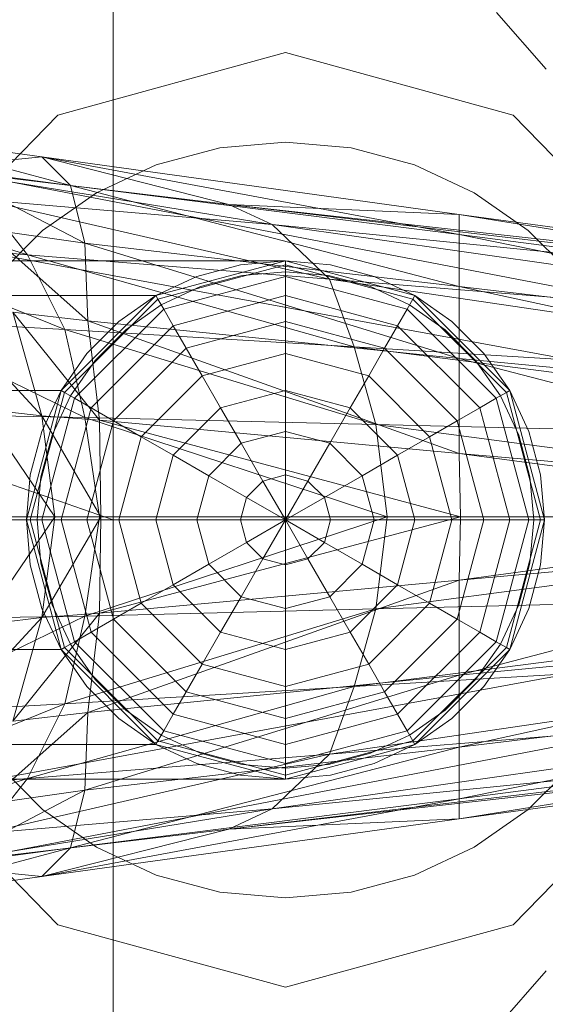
# Model space of a CAD drawing. Header units: metres. Extents: x 397.7 to 427.5, y 12.7 to 28.4.
# Tile 40 of 126: x 404.563 to 404.5995, y 27.2566 to 27.325. Entities that reach past the tile are written whole.
import ezdxf

# ---------------------------------------------------------------- set-up
doc = ezdxf.new("R2010")
doc.units = ezdxf.units.M
doc.layers.add('02_MOBILIARIO', color=7, linetype='Continuous', lineweight=18)
doc.layers.add('A-DETL-____-MBND', color=7, linetype='Continuous', lineweight=18)

# ---------------------------------------------------------------- blocks, each defined once
blk = doc.blocks.new('Family - Rentamans P5-151781-08_TEL_P5')
at = {"layer": 'A-DETL-____-MBND', "color": 253, "true_color": 0xaaaaaa}
for p, q in [((0.102728, 0.223949), (0.102728, 0.182758)), ((0, 0.218497), (0.102728, 0.182758)), ((0.129366, 0.218009), (0.132816, 0.214085)), ((0.098881, 0.210876), (0.114701, 0.215226)), ((0.114701, 0.215226), (0.098881, 0.210876)), ((0.114701, 0.215226), (0.130522, 0.210876)), ((0.130522, 0.210876), (0.114701, 0.215226)), ((0.087299, 0.198992), (0.098881, 0.210876)), ((0.098881, 0.210876), (0.087299, 0.198992)), ((0.130522, 0.210876), (0.142104, 0.198992)), ((0.142104, 0.198992), (0.130522, 0.210876)), ((0.086771, 0.209486), (0.097771, 0.207986)), ((0.099771, 0.205986), (0.086771, 0.209486)), ((0.110143, 0.208609), (0.114701, 0.209008)), ((0.110143, 0.208609), (0.114701, 0.209008)), ((0.114701, 0.209008), (0.11926, 0.208609)), ((0.114701, 0.209008), (0.11926, 0.208609)), ((0.086572, 0.207986), (0.138572, 0.197986)), ((0.086572, 0.207986), (0.138572, 0.197986)), ((0.097771, 0.207986), (0.089771, 0.207186)), ((0.097771, 0.207986), (0.110771, 0.204686)), ((0.099771, 0.205986), (0.097771, 0.207986)), ((0.097771, 0.207986), (0.126771, 0.203986)), ((0.126771, 0.202587), (0.097771, 0.207986)), ((0.105723, 0.207425), (0.110143, 0.208609)), ((0.105723, 0.207425), (0.110143, 0.208609)), ((0.11926, 0.208609), (0.12368, 0.207425)), ((0.11926, 0.208609), (0.12368, 0.207425)), ((0.101576, 0.205491), (0.105723, 0.207425)), ((0.101576, 0.205491), (0.105723, 0.207425)), ((0.12368, 0.207425), (0.127826, 0.205491)), ((0.12368, 0.207425), (0.127826, 0.205491)), ((0.089771, 0.207186), (0.113771, 0.203287)), ((0.089771, 0.207186), (0.110771, 0.204686)), ((0.090771, 0.207186), (0.099771, 0.205986)), ((0.100771, 0.201986), (0.090771, 0.207186)), ((0.079771, 0.206486), (0.096771, 0.201186)), ((0.100771, 0.201986), (0.099771, 0.205986)), ((0.099771, 0.205986), (0.126771, 0.202587)), ((0.126771, 0.198986), (0.099771, 0.205986)), ((0.097828, 0.202867), (0.101576, 0.205491)), ((0.097828, 0.202867), (0.101576, 0.205491)), ((0.127826, 0.205491), (0.131575, 0.202867)), ((0.127826, 0.205491), (0.131575, 0.202867)), ((0.093771, 0.204986), (0.096771, 0.201186)), ((0.093771, 0.204986), (0.117771, 0.199486)), ((0.113771, 0.203287), (0.093771, 0.204986)), ((0.110771, 0.204686), (0.113771, 0.203287)), ((0.110771, 0.204686), (0.170771, 0.197587)), ((0.126771, 0.203986), (0.110771, 0.204686)), ((0.110771, 0.204686), (0.170771, 0.197986)), ((0.170771, 0.197986), (0.110771, 0.204686)), ((0.126771, 0.203986), (0.170771, 0.197986)), ((0.126771, 0.202587), (0.126771, 0.203986)), ((0.126771, 0.203986), (0.170271, 0.196986)), ((0.138271, 0.193186), (0.082271, 0.203486)), ((0.138271, 0.193186), (0.082271, 0.203486)), ((0.113771, 0.203287), (0.117771, 0.199486)), ((0.113771, 0.203287), (0.170771, 0.195186)), ((0.170771, 0.197587), (0.113771, 0.203287)), ((0.093771, 0.202986), (0.100771, 0.201986)), ((0.100972, 0.196587), (0.093771, 0.202986)), ((0.094593, 0.199631), (0.097828, 0.202867)), ((0.094593, 0.199631), (0.097828, 0.202867)), ((0.126771, 0.198986), (0.126771, 0.202587)), ((0.126771, 0.202587), (0.170271, 0.196986)), ((0.169172, 0.193986), (0.126771, 0.202587)), ((0.131575, 0.202867), (0.13481, 0.199631)), ((0.131575, 0.202867), (0.13481, 0.199631)), ((0.083771, 0.202287), (0.099372, 0.195986)), ((0.083771, 0.202287), (0.096771, 0.201186)), ((0.100972, 0.196587), (0.100771, 0.201986)), ((0.100771, 0.201986), (0.126771, 0.198986)), ((0.126771, 0.193986), (0.100771, 0.201986)), ((0.096771, 0.201186), (0.099372, 0.195986)), ((0.096771, 0.201186), (0.119472, 0.194787)), ((0.096771, 0.201186), (0.117771, 0.199486)), ((0.114701, 0.200758), (0.02, 0.200758)), ((0.105701, 0.198347), (0.114701, 0.200758)), ((0.105701, 0.198347), (0.114701, 0.200758)), ((0.114701, 0.200758), (0.105701, 0.198347)), ((0.105701, 0.198347), (0.114701, 0.200758)), ((0.114701, 0.200485), (0.105838, 0.19811)), ((0.111576, 0.200485), (0.108545, 0.199673)), ((0.108545, 0.199673), (0.111576, 0.200485)), ((0.114701, 0.200758), (0.111576, 0.200485)), ((0.111576, 0.200485), (0.114701, 0.200758)), ((0.114701, 0.200758), (0.114701, 0.200485)), ((0.114701, 0.200758), (0.123701, 0.198347)), ((0.114701, 0.200758), (0.123701, 0.198347)), ((0.117827, 0.200485), (0.114701, 0.200758)), ((0.114701, 0.200758), (0.117827, 0.200485)), ((0.114701, 0.200485), (0.114701, 0.199673)), ((0.123565, 0.19811), (0.114701, 0.200485)), ((0.120858, 0.199673), (0.117827, 0.200485)), ((0.117827, 0.200485), (0.120858, 0.199673)), ((0.108802, 0.198968), (0.111706, 0.199746)), ((0.108802, 0.198968), (0.111706, 0.199746)), ((0.111706, 0.199746), (0.114701, 0.200008)), ((0.111706, 0.199746), (0.114701, 0.200008)), ((0.114701, 0.200008), (0.117697, 0.199746)), ((0.114701, 0.200008), (0.117697, 0.199746)), ((0.117697, 0.199746), (0.120601, 0.198968)), ((0.117697, 0.199746), (0.120601, 0.198968)), ((0.108545, 0.199673), (0.105701, 0.198347)), ((0.105701, 0.198347), (0.108545, 0.199673)), ((0.114701, 0.199673), (0.106244, 0.197406)), ((0.114701, 0.199673), (0.114701, 0.198347)), ((0.123159, 0.197406), (0.114701, 0.199673)), ((0.117771, 0.199486), (0.119472, 0.194787)), ((0.117771, 0.199486), (0.170771, 0.191686)), ((0.117771, 0.199486), (0.170771, 0.195186)), ((0.123701, 0.198347), (0.120858, 0.199673)), ((0.120858, 0.199673), (0.123701, 0.198347)), ((0.106076, 0.197697), (0.108802, 0.198968)), ((0.106076, 0.197697), (0.108802, 0.198968)), ((0.120601, 0.198968), (0.123326, 0.197697)), ((0.120601, 0.198968), (0.123326, 0.197697)), ((0.126771, 0.193986), (0.126771, 0.198986)), ((0.126771, 0.198986), (0.169172, 0.193986)), ((0.167572, 0.190087), (0.126771, 0.198986)), ((0.02, 0.198347), (0.105701, 0.198347)), ((0.105701, 0.198347), (0.02, 0.198347)), ((0.099113, 0.191758), (0.105701, 0.198347)), ((0.105701, 0.198347), (0.099113, 0.191758)), ((0.099113, 0.191758), (0.105701, 0.198347)), ((0.099113, 0.191758), (0.105701, 0.198347)), ((0.105838, 0.19811), (0.09935, 0.191621)), ((0.105701, 0.198347), (0.103131, 0.196547)), ((0.103131, 0.196547), (0.105701, 0.198347)), ((0.103613, 0.195972), (0.106076, 0.197697)), ((0.103613, 0.195972), (0.106076, 0.197697)), ((0.105701, 0.198347), (0.105838, 0.19811)), ((0.105838, 0.19811), (0.106244, 0.197406)), ((0.114701, 0.198347), (0.106907, 0.196258)), ((0.114701, 0.198347), (0.114701, 0.196547)), ((0.122496, 0.196258), (0.114701, 0.198347)), ((0.123565, 0.19811), (0.123159, 0.197406)), ((0.123326, 0.197697), (0.12579, 0.195972)), ((0.123326, 0.197697), (0.12579, 0.195972)), ((0.123701, 0.198347), (0.123565, 0.19811)), ((0.130053, 0.191621), (0.123565, 0.19811)), ((0.123701, 0.198347), (0.13029, 0.191758)), ((0.123701, 0.198347), (0.13029, 0.191758)), ((0.126272, 0.196547), (0.123701, 0.198347)), ((0.123701, 0.198347), (0.126272, 0.196547)), ((0.090771, 0.197587), (0.097771, 0.189986)), ((0.095771, 0.197186), (0.100972, 0.196587)), ((0.097771, 0.189986), (0.095771, 0.197186)), ((0.095771, 0.197186), (0.101771, 0.189686)), ((0.106244, 0.197406), (0.100053, 0.191215)), ((0.106244, 0.197406), (0.106907, 0.196258)), ((0.123159, 0.197406), (0.122496, 0.196258)), ((0.12935, 0.191215), (0.123159, 0.197406)), ((0.099372, 0.195986), (0.086771, 0.196686)), ((0.086771, 0.196686), (0.100771, 0.189886)), ((0.103131, 0.196547), (0.100913, 0.194328)), ((0.100913, 0.194328), (0.103131, 0.196547)), ((0.101771, 0.189686), (0.100972, 0.196587)), ((0.100972, 0.196587), (0.126771, 0.193986)), ((0.126771, 0.187386), (0.100972, 0.196587)), ((0.114701, 0.196547), (0.107807, 0.1947)), ((0.114701, 0.196547), (0.114701, 0.194328)), ((0.121596, 0.1947), (0.114701, 0.196547)), ((0.12849, 0.194328), (0.126272, 0.196547)), ((0.126272, 0.196547), (0.12849, 0.194328)), ((0.099372, 0.195986), (0.100771, 0.189886)), ((0.119472, 0.194787), (0.099372, 0.195986)), ((0.099372, 0.195986), (0.120972, 0.189386)), ((0.106907, 0.196258), (0.101201, 0.190552)), ((0.101487, 0.193846), (0.103613, 0.195972)), ((0.101487, 0.193846), (0.103613, 0.195972)), ((0.106907, 0.196258), (0.107807, 0.1947)), ((0.122496, 0.196258), (0.121596, 0.1947)), ((0.128201, 0.190552), (0.122496, 0.196258)), ((0.12579, 0.195972), (0.127916, 0.193846)), ((0.12579, 0.195972), (0.127916, 0.193846)), ((0.100913, 0.194328), (0.099113, 0.191758)), ((0.099113, 0.191758), (0.100913, 0.194328)), ((0.107807, 0.1947), (0.10276, 0.189653)), ((0.107807, 0.1947), (0.108916, 0.192778)), ((0.114701, 0.194328), (0.108916, 0.192778)), ((0.114701, 0.194328), (0.114701, 0.191758)), ((0.120487, 0.192778), (0.114701, 0.194328)), ((0.119472, 0.194787), (0.120972, 0.189386)), ((0.170771, 0.191686), (0.119472, 0.194787)), ((0.119472, 0.194787), (0.170771, 0.188186)), ((0.121596, 0.1947), (0.120487, 0.192778)), ((0.126643, 0.189653), (0.121596, 0.1947)), ((0.13029, 0.191758), (0.12849, 0.194328)), ((0.12849, 0.194328), (0.13029, 0.191758)), ((0.099763, 0.191383), (0.101487, 0.193846)), ((0.099763, 0.191383), (0.101487, 0.193846)), ((0.126771, 0.187386), (0.126771, 0.193986)), ((0.126771, 0.193986), (0.167572, 0.190087)), ((0.165172, 0.183986), (0.126771, 0.193986)), ((0.127916, 0.193846), (0.12964, 0.191383)), ((0.127916, 0.193846), (0.12964, 0.191383)), ((0.108916, 0.192778), (0.104681, 0.188543)), ((0.108916, 0.192778), (0.110201, 0.190552)), ((0.120487, 0.192778), (0.119201, 0.190552)), ((0.124722, 0.188543), (0.120487, 0.192778)), ((0.099113, 0.191758), (0.02, 0.191758)), ((0.099113, 0.191758), (0.02, 0.191758)), ((0.096701, 0.182758), (0.099113, 0.191758)), ((0.099113, 0.191758), (0.096701, 0.182758)), ((0.096701, 0.182758), (0.099113, 0.191758)), ((0.096701, 0.182758), (0.099113, 0.191758)), ((0.09935, 0.191621), (0.096975, 0.182758)), ((0.099113, 0.191758), (0.097787, 0.188914)), ((0.097787, 0.188914), (0.099113, 0.191758)), ((0.099113, 0.191758), (0.09935, 0.191621)), ((0.09935, 0.191621), (0.100053, 0.191215)), ((0.114701, 0.191758), (0.110201, 0.190552)), ((0.114701, 0.191758), (0.114701, 0.188914)), ((0.119201, 0.190552), (0.114701, 0.191758)), ((0.130053, 0.191621), (0.12935, 0.191215)), ((0.13029, 0.191758), (0.130053, 0.191621)), ((0.132428, 0.182758), (0.130053, 0.191621)), ((0.13029, 0.191758), (0.132701, 0.182758)), ((0.13029, 0.191758), (0.132701, 0.182758)), ((0.131616, 0.188914), (0.13029, 0.191758)), ((0.13029, 0.191758), (0.131616, 0.188914)), ((0.100053, 0.191215), (0.097787, 0.182758)), ((0.098492, 0.188658), (0.099763, 0.191383)), ((0.098492, 0.188658), (0.099763, 0.191383)), ((0.100053, 0.191215), (0.101201, 0.190552)), ((0.12935, 0.191215), (0.128201, 0.190552)), ((0.131616, 0.182758), (0.12935, 0.191215)), ((0.12964, 0.191383), (0.130911, 0.188658)), ((0.12964, 0.191383), (0.130911, 0.188658)), ((0.093572, 0.190486), (0.097771, 0.189986)), ((0.093572, 0.190486), (0.098672, 0.182986)), ((0.101201, 0.190552), (0.099113, 0.182758)), ((0.101201, 0.190552), (0.10276, 0.189653)), ((0.110201, 0.190552), (0.106907, 0.187258)), ((0.110201, 0.190552), (0.111623, 0.18809)), ((0.119201, 0.190552), (0.11778, 0.18809)), ((0.122496, 0.187258), (0.119201, 0.190552)), ((0.128201, 0.190552), (0.126643, 0.189653)), ((0.13029, 0.182758), (0.128201, 0.190552)), ((0.100771, 0.189886), (0.088472, 0.190087)), ((0.097771, 0.189986), (0.101771, 0.189686)), ((0.098672, 0.182986), (0.097771, 0.189986)), ((0.097771, 0.189986), (0.101872, 0.182986)), ((0.100771, 0.189886), (0.101771, 0.182986)), ((0.120972, 0.189386), (0.100771, 0.189886)), ((0.100771, 0.189886), (0.121771, 0.182986)), ((0.10276, 0.189653), (0.100913, 0.182758)), ((0.101771, 0.189686), (0.126771, 0.187386)), ((0.101872, 0.182986), (0.101771, 0.189686)), ((0.101771, 0.189686), (0.126872, 0.182986)), ((0.10276, 0.189653), (0.104681, 0.188543)), ((0.126643, 0.189653), (0.124722, 0.188543)), ((0.12849, 0.182758), (0.126643, 0.189653)), ((0.097787, 0.188914), (0.096975, 0.185884)), ((0.096975, 0.185884), (0.097787, 0.188914)), ((0.114701, 0.188914), (0.111623, 0.18809)), ((0.114701, 0.188914), (0.114701, 0.185884)), ((0.11778, 0.18809), (0.114701, 0.188914)), ((0.120972, 0.189386), (0.121771, 0.182986)), ((0.170771, 0.188186), (0.120972, 0.189386)), ((0.120972, 0.189386), (0.169271, 0.182986)), ((0.132428, 0.185884), (0.131616, 0.188914)), ((0.131616, 0.188914), (0.132428, 0.185884)), ((0.097714, 0.185754), (0.098492, 0.188658)), ((0.097714, 0.185754), (0.098492, 0.188658)), ((0.104681, 0.188543), (0.103131, 0.182758)), ((0.104681, 0.188543), (0.106907, 0.187258)), ((0.124722, 0.188543), (0.122496, 0.187258)), ((0.126272, 0.182758), (0.124722, 0.188543)), ((0.130911, 0.188658), (0.131689, 0.185754)), ((0.130911, 0.188658), (0.131689, 0.185754)), ((0.111623, 0.18809), (0.10937, 0.185836)), ((0.111623, 0.18809), (0.113139, 0.185465)), ((0.11778, 0.18809), (0.116264, 0.185465)), ((0.120033, 0.185836), (0.11778, 0.18809)), ((0.106907, 0.187258), (0.105701, 0.182758)), ((0.106907, 0.187258), (0.10937, 0.185836)), ((0.122496, 0.187258), (0.120033, 0.185836)), ((0.123701, 0.182758), (0.122496, 0.187258)), ((0.126872, 0.182986), (0.126771, 0.187386)), ((0.126771, 0.187386), (0.165172, 0.183986)), ((0.159771, 0.182986), (0.126771, 0.187386)), ((0.096975, 0.185884), (0.096701, 0.182758)), ((0.096701, 0.182758), (0.096975, 0.185884)), ((0.097451, 0.182758), (0.097714, 0.185754)), ((0.097451, 0.182758), (0.097714, 0.185754)), ((0.10937, 0.185836), (0.108545, 0.182758)), ((0.10937, 0.185836), (0.111995, 0.184321)), ((0.113139, 0.185465), (0.111995, 0.184321)), ((0.114701, 0.185884), (0.113139, 0.185465)), ((0.113139, 0.185465), (0.114701, 0.182758)), ((0.114701, 0.185884), (0.114701, 0.182758)), ((0.116264, 0.185465), (0.114701, 0.185884)), ((0.116264, 0.185465), (0.114701, 0.182758)), ((0.117408, 0.184321), (0.116264, 0.185465)), ((0.120033, 0.185836), (0.117408, 0.184321)), ((0.120858, 0.182758), (0.120033, 0.185836)), ((0.131689, 0.185754), (0.131951, 0.182758)), ((0.131689, 0.185754), (0.131951, 0.182758)), ((0.132701, 0.182758), (0.132428, 0.185884)), ((0.132428, 0.185884), (0.132701, 0.182758)), ((0.111995, 0.184321), (0.111576, 0.182758)), ((0.111995, 0.184321), (0.114701, 0.182758)), ((0.117408, 0.184321), (0.114701, 0.182758)), ((0.117827, 0.182758), (0.117408, 0.184321)), ((0.102728, 0.182758), (0, 0.182758)), ((0.096701, 0.182758), (0.02, 0.182758)), ((0.096701, 0.182758), (0.02, 0.182758)), ((0.101771, 0.182986), (0.089372, 0.182986)), ((0.093572, 0.175486), (0.098672, 0.182986)), ((0.095172, 0.182986), (0.098672, 0.182986)), ((0.096975, 0.182758), (0.096701, 0.182758)), ((0.099113, 0.173758), (0.096701, 0.182758)), ((0.099113, 0.173758), (0.096701, 0.182758)), ((0.096701, 0.182758), (0.099113, 0.173758)), ((0.099113, 0.173758), (0.096701, 0.182758)), ((0.096701, 0.182758), (0.096975, 0.179632)), ((0.096975, 0.179632), (0.096701, 0.182758)), ((0.097787, 0.182758), (0.096975, 0.182758)), ((0.096975, 0.182758), (0.09935, 0.173895)), ((0.097714, 0.179763), (0.097451, 0.182758)), ((0.097714, 0.179763), (0.097451, 0.182758)), ((0.098672, 0.182986), (0.097771, 0.175986)), ((0.097771, 0.175986), (0.101872, 0.182986)), ((0.099113, 0.182758), (0.097787, 0.182758)), ((0.097787, 0.182758), (0.100053, 0.174301)), ((0.098672, 0.182986), (0.101872, 0.182986)), ((0.100913, 0.182758), (0.099113, 0.182758)), ((0.099113, 0.182758), (0.101201, 0.174964)), ((0.101771, 0.182986), (0.100771, 0.176087)), ((0.121771, 0.182986), (0.100771, 0.176087)), ((0.103131, 0.182758), (0.100913, 0.182758)), ((0.100913, 0.182758), (0.10276, 0.175864)), ((0.121771, 0.182986), (0.101771, 0.182986)), ((0.101872, 0.182986), (0.101771, 0.176287)), ((0.101771, 0.176287), (0.126872, 0.182986)), ((0.101872, 0.182986), (0.126872, 0.182986)), ((0.102728, 0.182758), (0.102728, 0.141568)), ((0.105701, 0.182758), (0.103131, 0.182758)), ((0.103131, 0.182758), (0.104681, 0.176973)), ((0.108545, 0.182758), (0.105701, 0.182758)), ((0.105701, 0.182758), (0.106907, 0.178258)), ((0.111576, 0.182758), (0.108545, 0.182758)), ((0.108545, 0.182758), (0.10937, 0.17968)), ((0.114701, 0.182758), (0.111576, 0.182758)), ((0.111576, 0.182758), (0.111995, 0.181195)), ((0.111995, 0.181195), (0.114701, 0.182758)), ((0.113139, 0.180051), (0.114701, 0.182758)), ((0.117827, 0.182758), (0.114701, 0.182758)), ((0.117408, 0.181195), (0.114701, 0.182758)), ((0.116264, 0.180051), (0.114701, 0.182758)), ((0.114701, 0.179632), (0.114701, 0.182758)), ((0.117408, 0.181195), (0.117827, 0.182758)), ((0.120858, 0.182758), (0.117827, 0.182758)), ((0.120033, 0.17968), (0.120858, 0.182758)), ((0.123701, 0.182758), (0.120858, 0.182758)), ((0.121771, 0.182986), (0.120972, 0.176587)), ((0.169271, 0.182986), (0.120972, 0.176587)), ((0.169271, 0.182986), (0.121771, 0.182986)), ((0.122496, 0.178258), (0.123701, 0.182758)), ((0.126272, 0.182758), (0.123701, 0.182758)), ((0.124722, 0.176973), (0.126272, 0.182758)), ((0.12849, 0.182758), (0.126272, 0.182758)), ((0.126643, 0.175864), (0.12849, 0.182758)), ((0.126872, 0.182986), (0.126771, 0.178587)), ((0.126771, 0.178587), (0.159771, 0.182986)), ((0.126872, 0.182986), (0.159771, 0.182986)), ((0.128201, 0.174964), (0.13029, 0.182758)), ((0.13029, 0.182758), (0.12849, 0.182758)), ((0.12935, 0.174301), (0.131616, 0.182758)), ((0.130053, 0.173895), (0.132428, 0.182758)), ((0.131616, 0.182758), (0.13029, 0.182758)), ((0.132701, 0.182758), (0.13029, 0.173758)), ((0.132701, 0.182758), (0.13029, 0.173758)), ((0.132428, 0.182758), (0.131616, 0.182758)), ((0.131951, 0.182758), (0.131689, 0.179763)), ((0.131951, 0.182758), (0.131689, 0.179763)), ((0.132701, 0.182758), (0.132428, 0.182758)), ((0.132428, 0.179632), (0.132701, 0.182758)), ((0.132701, 0.182758), (0.132428, 0.179632)), ((0.126771, 0.178587), (0.165172, 0.181986)), ((0.126771, 0.171986), (0.165172, 0.181986)), ((0.10937, 0.17968), (0.111995, 0.181195)), ((0.111995, 0.181195), (0.113139, 0.180051)), ((0.116264, 0.180051), (0.117408, 0.181195)), ((0.120033, 0.17968), (0.117408, 0.181195)), ((0.111623, 0.177427), (0.113139, 0.180051)), ((0.113139, 0.180051), (0.114701, 0.179632)), ((0.114701, 0.179632), (0.116264, 0.180051)), ((0.11778, 0.177427), (0.116264, 0.180051)), ((0.096975, 0.179632), (0.097787, 0.176602)), ((0.097787, 0.176602), (0.096975, 0.179632)), ((0.098492, 0.176858), (0.097714, 0.179763)), ((0.098492, 0.176858), (0.097714, 0.179763)), ((0.106907, 0.178258), (0.10937, 0.17968)), ((0.10937, 0.17968), (0.111623, 0.177427)), ((0.114701, 0.176602), (0.114701, 0.179632)), ((0.11778, 0.177427), (0.120033, 0.17968)), ((0.122496, 0.178258), (0.120033, 0.17968)), ((0.131689, 0.179763), (0.130911, 0.176858)), ((0.131689, 0.179763), (0.130911, 0.176858)), ((0.131616, 0.176602), (0.132428, 0.179632)), ((0.132428, 0.179632), (0.131616, 0.176602)), ((0.100972, 0.169386), (0.126771, 0.178587)), ((0.101771, 0.176287), (0.126771, 0.178587)), ((0.126771, 0.178587), (0.126771, 0.171986)), ((0.104681, 0.176973), (0.106907, 0.178258)), ((0.106907, 0.178258), (0.110201, 0.174964)), ((0.119201, 0.174964), (0.122496, 0.178258)), ((0.124722, 0.176973), (0.122496, 0.178258)), ((0.110201, 0.174964), (0.111623, 0.177427)), ((0.111623, 0.177427), (0.114701, 0.176602)), ((0.114701, 0.176602), (0.11778, 0.177427)), ((0.119201, 0.174964), (0.11778, 0.177427)), ((0.170771, 0.177787), (0.119472, 0.171186)), ((0.170771, 0.177787), (0.120972, 0.176587)), ((0.097787, 0.176602), (0.099113, 0.173758)), ((0.099113, 0.173758), (0.097787, 0.176602)), ((0.099763, 0.174133), (0.098492, 0.176858)), ((0.099763, 0.174133), (0.098492, 0.176858)), ((0.120972, 0.176587), (0.099372, 0.169986)), ((0.120972, 0.176587), (0.100771, 0.176087)), ((0.10276, 0.175864), (0.104681, 0.176973)), ((0.104681, 0.176973), (0.108916, 0.172738)), ((0.114701, 0.173758), (0.114701, 0.176602)), ((0.120972, 0.176587), (0.119472, 0.171186)), ((0.120487, 0.172738), (0.124722, 0.176973)), ((0.126643, 0.175864), (0.124722, 0.176973)), ((0.130911, 0.176858), (0.12964, 0.174133)), ((0.130911, 0.176858), (0.12964, 0.174133)), ((0.13029, 0.173758), (0.131616, 0.176602)), ((0.131616, 0.176602), (0.13029, 0.173758)), ((0.100771, 0.176087), (0.086771, 0.169287)), ((0.100771, 0.176087), (0.088472, 0.175886)), ((0.090771, 0.168386), (0.097771, 0.175986)), ((0.093572, 0.175486), (0.097771, 0.175986)), ((0.095771, 0.168787), (0.101771, 0.176287)), ((0.097771, 0.175986), (0.095771, 0.168787)), ((0.097771, 0.175986), (0.101771, 0.176287)), ((0.100771, 0.176087), (0.099372, 0.169986)), ((0.101771, 0.176287), (0.100972, 0.169386)), ((0.101201, 0.174964), (0.10276, 0.175864)), ((0.10276, 0.175864), (0.107807, 0.170817)), ((0.121596, 0.170817), (0.126643, 0.175864)), ((0.128201, 0.174964), (0.126643, 0.175864)), ((0.126771, 0.171986), (0.167572, 0.175886)), ((0.126771, 0.166986), (0.167572, 0.175886)), ((0.100053, 0.174301), (0.101201, 0.174964)), ((0.101201, 0.174964), (0.106907, 0.169258)), ((0.108916, 0.172738), (0.110201, 0.174964)), ((0.110201, 0.174964), (0.114701, 0.173758)), ((0.114701, 0.173758), (0.119201, 0.174964)), ((0.120487, 0.172738), (0.119201, 0.174964)), ((0.122496, 0.169258), (0.128201, 0.174964)), ((0.12935, 0.174301), (0.128201, 0.174964)), ((0.099113, 0.173758), (0.02, 0.173758)), ((0.099113, 0.173758), (0.02, 0.173758)), ((0.099113, 0.173758), (0.09935, 0.173895)), ((0.105701, 0.16717), (0.099113, 0.173758)), ((0.105701, 0.16717), (0.099113, 0.173758)), ((0.099113, 0.173758), (0.105701, 0.16717)), ((0.105701, 0.16717), (0.099113, 0.173758)), ((0.099113, 0.173758), (0.100913, 0.171188)), ((0.100913, 0.171188), (0.099113, 0.173758)), ((0.09935, 0.173895), (0.100053, 0.174301)), ((0.09935, 0.173895), (0.105838, 0.167406)), ((0.101487, 0.17167), (0.099763, 0.174133)), ((0.101487, 0.17167), (0.099763, 0.174133)), ((0.100053, 0.174301), (0.106244, 0.16811)), ((0.114701, 0.171188), (0.114701, 0.173758)), ((0.170771, 0.174287), (0.117771, 0.166486)), ((0.170771, 0.174287), (0.119472, 0.171186)), ((0.123159, 0.16811), (0.12935, 0.174301)), ((0.123565, 0.167406), (0.130053, 0.173895)), ((0.13029, 0.173758), (0.123701, 0.16717)), ((0.13029, 0.173758), (0.123701, 0.16717)), ((0.12964, 0.174133), (0.127916, 0.17167)), ((0.12964, 0.174133), (0.127916, 0.17167)), ((0.12849, 0.171188), (0.13029, 0.173758)), ((0.13029, 0.173758), (0.12849, 0.171188)), ((0.130053, 0.173895), (0.12935, 0.174301)), ((0.13029, 0.173758), (0.130053, 0.173895)), ((0.082271, 0.162486), (0.138271, 0.172787)), ((0.082271, 0.162486), (0.138271, 0.172787)), ((0.107807, 0.170817), (0.108916, 0.172738)), ((0.108916, 0.172738), (0.114701, 0.171188)), ((0.114701, 0.171188), (0.120487, 0.172738)), ((0.121596, 0.170817), (0.120487, 0.172738)), ((0.126771, 0.171986), (0.100771, 0.163986)), ((0.100972, 0.169386), (0.126771, 0.171986)), ((0.169172, 0.171986), (0.126771, 0.163386)), ((0.169172, 0.171986), (0.126771, 0.166986)), ((0.126771, 0.166986), (0.126771, 0.171986)), ((0.119472, 0.171186), (0.096771, 0.164787)), ((0.119472, 0.171186), (0.099372, 0.169986)), ((0.100913, 0.171188), (0.103131, 0.168969)), ((0.103131, 0.168969), (0.100913, 0.171188)), ((0.103613, 0.169544), (0.101487, 0.17167)), ((0.103613, 0.169544), (0.101487, 0.17167)), ((0.114701, 0.168969), (0.114701, 0.171188)), ((0.119472, 0.171186), (0.117771, 0.166486)), ((0.127916, 0.17167), (0.12579, 0.169544)), ((0.127916, 0.17167), (0.12579, 0.169544)), ((0.126272, 0.168969), (0.12849, 0.171188)), ((0.12849, 0.171188), (0.126272, 0.168969)), ((0.106907, 0.169258), (0.107807, 0.170817)), ((0.107807, 0.170817), (0.114701, 0.168969)), ((0.170771, 0.170787), (0.113771, 0.162686)), ((0.114701, 0.168969), (0.121596, 0.170817)), ((0.170771, 0.170787), (0.117771, 0.166486)), ((0.122496, 0.169258), (0.121596, 0.170817)), ((0.099372, 0.169986), (0.083771, 0.163686)), ((0.099372, 0.169986), (0.086771, 0.169287)), ((0.099372, 0.169986), (0.096771, 0.164787)), ((0.100972, 0.169386), (0.093771, 0.162986)), ((0.095771, 0.168787), (0.100972, 0.169386)), ((0.100771, 0.163986), (0.100972, 0.169386)), ((0.103131, 0.168969), (0.105701, 0.16717)), ((0.105701, 0.16717), (0.103131, 0.168969)), ((0.106076, 0.167819), (0.103613, 0.169544)), ((0.106076, 0.167819), (0.103613, 0.169544)), ((0.106244, 0.16811), (0.106907, 0.169258)), ((0.106907, 0.169258), (0.114701, 0.16717)), ((0.114701, 0.16717), (0.122496, 0.169258)), ((0.114701, 0.16717), (0.114701, 0.168969)), ((0.123159, 0.16811), (0.122496, 0.169258)), ((0.12579, 0.169544), (0.123326, 0.167819)), ((0.12579, 0.169544), (0.123326, 0.167819)), ((0.123701, 0.16717), (0.126272, 0.168969)), ((0.126272, 0.168969), (0.123701, 0.16717)), ((0.170271, 0.168986), (0.126771, 0.161986)), ((0.170271, 0.168986), (0.126771, 0.163386)), ((0.170771, 0.168386), (0.110771, 0.161287)), ((0.170771, 0.168386), (0.113771, 0.162686)), ((0.138572, 0.167986), (0.086572, 0.157986)), ((0.086572, 0.157986), (0.138572, 0.167986)), ((0.105838, 0.167406), (0.106244, 0.16811)), ((0.108802, 0.166548), (0.106076, 0.167819)), ((0.108802, 0.166548), (0.106076, 0.167819)), ((0.106244, 0.16811), (0.114701, 0.165844)), ((0.170771, 0.167986), (0.110771, 0.161287)), ((0.170771, 0.167986), (0.110771, 0.161287)), ((0.114701, 0.165844), (0.123159, 0.16811)), ((0.123326, 0.167819), (0.120601, 0.166548)), ((0.123326, 0.167819), (0.120601, 0.166548)), ((0.123565, 0.167406), (0.123159, 0.16811)), ((0.170771, 0.167986), (0.126771, 0.161986)), ((0.105701, 0.16717), (0.02, 0.16717)), ((0.105701, 0.16717), (0.02, 0.16717)), ((0.126771, 0.166986), (0.099771, 0.159986)), ((0.126771, 0.166986), (0.100771, 0.163986)), ((0.105701, 0.16717), (0.105838, 0.167406)), ((0.114701, 0.164758), (0.105701, 0.16717)), ((0.114701, 0.164758), (0.105701, 0.16717)), ((0.114701, 0.164758), (0.105701, 0.16717)), ((0.105701, 0.16717), (0.114701, 0.164758)), ((0.105701, 0.16717), (0.108545, 0.165844)), ((0.108545, 0.165844), (0.105701, 0.16717)), ((0.105838, 0.167406), (0.114701, 0.165032)), ((0.114701, 0.165032), (0.123565, 0.167406)), ((0.123701, 0.16717), (0.114701, 0.164758)), ((0.114701, 0.165844), (0.114701, 0.16717)), ((0.123701, 0.16717), (0.114701, 0.164758)), ((0.120858, 0.165844), (0.123701, 0.16717)), ((0.123701, 0.16717), (0.120858, 0.165844)), ((0.123701, 0.16717), (0.123565, 0.167406)), ((0.126771, 0.163386), (0.126771, 0.166986)), ((0.087299, 0.166524), (0.098881, 0.154641)), ((0.098881, 0.154641), (0.087299, 0.166524)), ((0.117771, 0.166486), (0.093771, 0.160986)), ((0.117771, 0.166486), (0.096771, 0.164787)), ((0.111706, 0.16577), (0.108802, 0.166548)), ((0.111706, 0.16577), (0.108802, 0.166548)), ((0.117771, 0.166486), (0.113771, 0.162686)), ((0.120601, 0.166548), (0.117697, 0.16577)), ((0.120601, 0.166548), (0.117697, 0.16577)), ((0.142104, 0.166524), (0.130522, 0.154641)), ((0.130522, 0.154641), (0.142104, 0.166524)), ((0.097828, 0.162649), (0.094593, 0.165885)), ((0.097828, 0.162649), (0.094593, 0.165885)), ((0.108545, 0.165844), (0.111576, 0.165032)), ((0.111576, 0.165032), (0.108545, 0.165844)), ((0.114701, 0.165508), (0.111706, 0.16577)), ((0.114701, 0.165508), (0.111706, 0.16577)), ((0.114701, 0.165032), (0.114701, 0.165844)), ((0.117697, 0.16577), (0.114701, 0.165508)), ((0.117697, 0.16577), (0.114701, 0.165508)), ((0.117827, 0.165032), (0.120858, 0.165844)), ((0.120858, 0.165844), (0.117827, 0.165032)), ((0.13481, 0.165885), (0.131575, 0.162649)), ((0.13481, 0.165885), (0.131575, 0.162649)), ((0.111576, 0.165032), (0.114701, 0.164758)), ((0.114701, 0.164758), (0.111576, 0.165032)), ((0.114701, 0.164758), (0.114701, 0.165032)), ((0.114701, 0.164758), (0.117827, 0.165032)), ((0.117827, 0.165032), (0.114701, 0.164758)), ((0.114701, 0.164758), (0.02, 0.164758)), ((0.096771, 0.164787), (0.079771, 0.159486)), ((0.096771, 0.164787), (0.083771, 0.163686)), ((0.096771, 0.164787), (0.093771, 0.160986)), ((0.100771, 0.163986), (0.090771, 0.158787)), ((0.100771, 0.163986), (0.093771, 0.162986)), ((0.099771, 0.159986), (0.100771, 0.163986)), ((0.126771, 0.163386), (0.097771, 0.157986)), ((0.126771, 0.163386), (0.099771, 0.159986)), ((0.126771, 0.161986), (0.126771, 0.163386)), ((0.113771, 0.162686), (0.089771, 0.158787)), ((0.113771, 0.162686), (0.093771, 0.160986)), ((0.101576, 0.160025), (0.097828, 0.162649)), ((0.101576, 0.160025), (0.097828, 0.162649)), ((0.113771, 0.162686), (0.110771, 0.161287)), ((0.131575, 0.162649), (0.127826, 0.160025)), ((0.131575, 0.162649), (0.127826, 0.160025)), ((0.126771, 0.161986), (0.097771, 0.157986)), ((0.110771, 0.161287), (0.126771, 0.161986)), ((0.110771, 0.161287), (0.089771, 0.158787)), ((0.110771, 0.161287), (0.097771, 0.157986)), ((0.099771, 0.159986), (0.086771, 0.156486)), ((0.099771, 0.159986), (0.090771, 0.158787)), ((0.097771, 0.157986), (0.099771, 0.159986)), ((0.105723, 0.158091), (0.101576, 0.160025)), ((0.105723, 0.158091), (0.101576, 0.160025)), ((0.127826, 0.160025), (0.12368, 0.158091)), ((0.127826, 0.160025), (0.12368, 0.158091)), ((0.097771, 0.157986), (0.089771, 0.158787)), ((0.110143, 0.156907), (0.105723, 0.158091)), ((0.110143, 0.156907), (0.105723, 0.158091)), ((0.12368, 0.158091), (0.11926, 0.156907)), ((0.12368, 0.158091), (0.11926, 0.156907)), ((0.097771, 0.157986), (0.086771, 0.156486)), ((0.114701, 0.156508), (0.110143, 0.156907)), ((0.114701, 0.156508), (0.110143, 0.156907)), ((0.11926, 0.156907), (0.114701, 0.156508)), ((0.11926, 0.156907), (0.114701, 0.156508)), ((0.098881, 0.154641), (0.114701, 0.150291)), ((0.114701, 0.150291), (0.098881, 0.154641)), ((0.130522, 0.154641), (0.114701, 0.150291)), ((0.130522, 0.154641), (0.114701, 0.150291)), ((0.132816, 0.151431), (0.129366, 0.147507))]:
    blk.add_line(p, q, dxfattribs=at)
blk = doc.blocks.new('LONDR55-XX_ZZ-ARQ-CAA-M3D-Londres55_ifc-1-08_TEL_P5')
at = {"layer": '02_MOBILIARIO', "color": 253, "lineweight": 18, "true_color": 0xaaaaaa}
blk.add_blockref('Family - Rentamans P5-151781-08_TEL_P5', (404.466774, 27.107506), dxfattribs=at)

msp = doc.modelspace()

# ---------------------------------------------------------------- block references
at = {"lineweight": 5}
msp.add_blockref('LONDR55-XX_ZZ-ARQ-CAA-M3D-Londres55_ifc-1-08_TEL_P5', (0, 0), dxfattribs=at)

doc.saveas('drawing.dxf')
